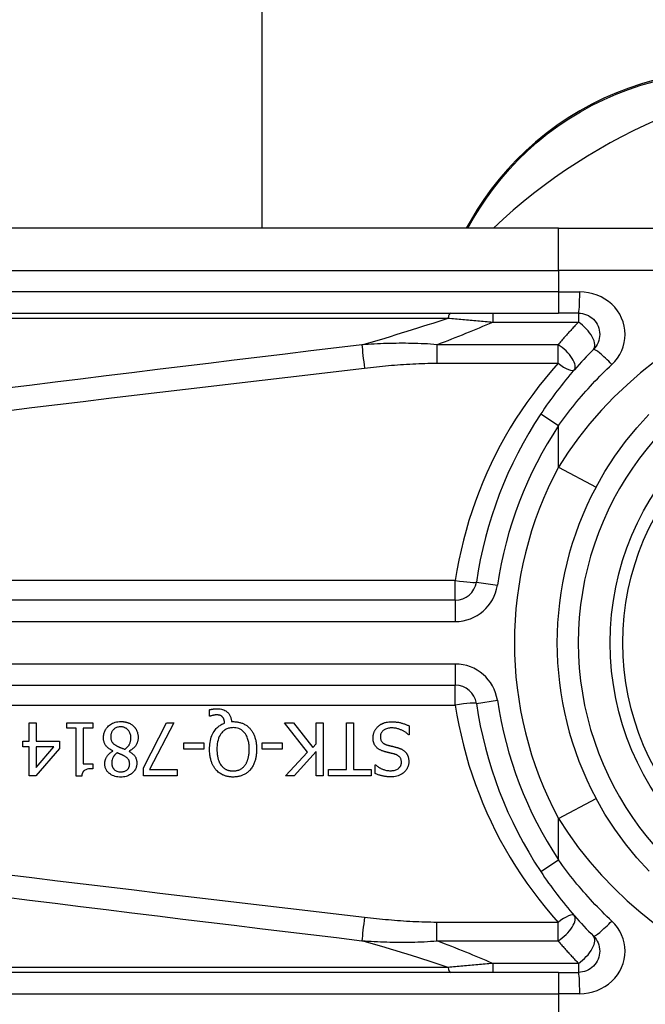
# Model space of a CAD drawing. Header units: inches. Extents: x 6 to 173, y 11 to 93.
# Tile 52 of 214: x 6.161 to 6.74, y 49.543 to 50.454. Entities that reach past the tile are written whole.
import ezdxf

# ---------------------------------------------------------------- set-up
doc = ezdxf.new("R2010")
doc.units = ezdxf.units.IN
doc.header["$MEASUREMENT"] = 0
doc.layers.add('Visible Edges(ANSI)', color=7, linetype='Continuous', lineweight=25)
doc.layers.add('Visible Tangent Edges(ANSI)', color=7, linetype='Continuous', lineweight=25)

msp = doc.modelspace()

# ---------------------------------------------------------------- linework, layer by layer
at = {"layer": 'Visible Edges(ANSI)'}
for p, q in [((6.38516, 66.14487), (6.38516, 50.26159)), ((6.57881, 50.26926), (6.57439, 50.26159)), ((6.65976, 50.26159), (6.01069, 50.26159)), ((6.65976, 50.26159), (6.89702, 50.26159)), ((6.01069, 50.18285), (6.65976, 50.18285)), ((6.67818, 50.18285), (6.65976, 50.18285)), ((6.56425, 49.91709), (5.91227, 49.91709)), ((5.91227, 49.83837), (6.56425, 49.83837)), ((6.33672, 49.8098), (6.33672, 49.81574)), ((6.33759, 49.8098), (6.33672, 49.8098)), ((6.16994, 49.8037), (6.17628, 49.8037)), ((6.16994, 49.78679), (6.16994, 49.8037)), ((6.17628, 49.8037), (6.17628, 49.78679)), ((6.20479, 49.79867), (6.20479, 49.8037)), ((6.20479, 49.8037), (6.2288, 49.8037)), ((6.21352, 49.79867), (6.20479, 49.79867)), ((6.21352, 49.75432), (6.21352, 49.79867)), ((6.21987, 49.79867), (6.21987, 49.76569)), ((6.2288, 49.79867), (6.21987, 49.79867)), ((6.2288, 49.8037), (6.2288, 49.79867)), ((6.27562, 49.76186), (6.29691, 49.8037)), ((6.30393, 49.8037), (6.28144, 49.76027)), ((6.29691, 49.8037), (6.30393, 49.8037)), ((6.35713, 49.80473), (6.35865, 49.80473)), ((6.42764, 49.77646), (6.40607, 49.8037)), ((6.40607, 49.8037), (6.41456, 49.8037)), ((6.41456, 49.8037), (6.43255, 49.7808)), ((6.43542, 49.8037), (6.44196, 49.8037)), ((6.43542, 49.78403), (6.43542, 49.8037)), ((6.44196, 49.8037), (6.44196, 49.75448)), ((6.46346, 49.76031), (6.46346, 49.8037)), ((6.46346, 49.8037), (6.47, 49.8037)), ((6.47, 49.8037), (6.47, 49.76031)), ((6.5216, 49.80074), (6.5216, 49.79253)), ((6.5216, 49.79253), (6.52112, 49.79253)), ((6.16407, 49.78148), (6.16407, 49.78679)), ((6.16407, 49.78679), (6.16994, 49.78679)), ((6.16994, 49.78148), (6.16407, 49.78148)), ((6.16994, 49.75448), (6.16994, 49.78148)), ((6.19801, 49.77985), (6.176, 49.75448)), ((6.17628, 49.78679), (6.19801, 49.78679)), ((6.17628, 49.78148), (6.17628, 49.76226)), ((6.17628, 49.76226), (6.19283, 49.78148)), ((6.19283, 49.78148), (6.17628, 49.78148)), ((6.19801, 49.78679), (6.19801, 49.77985)), ((6.31307, 49.77917), (6.31307, 49.78515)), ((6.31307, 49.78515), (6.33169, 49.78515)), ((6.33169, 49.77917), (6.31307, 49.77917)), ((6.33169, 49.78515), (6.33169, 49.77917)), ((6.38553, 49.77917), (6.38553, 49.78515)), ((6.38553, 49.78515), (6.40415, 49.78515)), ((6.40415, 49.77917), (6.38553, 49.77917)), ((6.40415, 49.78515), (6.40415, 49.77917)), ((6.43255, 49.7808), (6.43542, 49.78403)), ((6.24742, 49.77749), (6.24742, 49.77769)), ((6.26242, 49.77741), (6.26242, 49.77721)), ((6.40726, 49.75448), (6.42764, 49.77646)), ((6.43542, 49.77709), (6.41524, 49.75448)), ((6.43542, 49.75448), (6.43542, 49.77709)), ((6.21987, 49.76569), (6.2288, 49.76569)), ((6.2288, 49.76569), (6.2288, 49.76118)), ((6.27562, 49.75448), (6.27562, 49.76186)), ((6.49006, 49.7568), (6.49006, 49.76461)), ((6.49006, 49.76461), (6.49053, 49.76461)), ((6.176, 49.75448), (6.16994, 49.75448)), ((6.21863, 49.75432), (6.21352, 49.75432)), ((6.30685, 49.75448), (6.27562, 49.75448)), ((6.28144, 49.76027), (6.30685, 49.76027)), ((6.30685, 49.76027), (6.30685, 49.75448)), ((6.41524, 49.75448), (6.40726, 49.75448)), ((6.44196, 49.75448), (6.43542, 49.75448)), ((6.44695, 49.75448), (6.44695, 49.76031)), ((6.44695, 49.76031), (6.46346, 49.76031)), ((6.48651, 49.75448), (6.44695, 49.75448)), ((6.47, 49.76031), (6.48651, 49.76031)), ((6.48651, 49.76031), (6.48651, 49.75448)), ((6.65976, 49.57261), (6.01069, 49.57261)), ((6.65976, 49.57261), (6.67818, 49.57261))]:
    msp.add_line(p, q, dxfattribs=at)
at = {"layer": 'Visible Edges(ANSI)', "flags": 128}
for points in [[(6.74842, 50.39843), (6.73666, 50.3951), (6.72494, 50.39121), (6.71331, 50.38674), (6.70182, 50.38171), (6.69052, 50.37615), (6.67946, 50.37007), (6.66869, 50.36351), (6.65825, 50.35649), (6.6482, 50.34904), (6.63857, 50.34119), (6.62941, 50.33298), (6.62072, 50.32447), (6.6125, 50.31569), (6.60477, 50.30669), (6.59753, 50.2975), (6.59079, 50.28817), (6.58455, 50.27874), (6.57881, 50.26926)], [(6.67818, 50.18285), (6.68011, 50.18275), (6.68201, 50.18246), (6.68388, 50.18198), (6.68569, 50.18133), (6.68743, 50.18051), (6.68909, 50.17953), (6.69064, 50.17839), (6.69207, 50.17711), (6.69337, 50.17569), (6.69451, 50.17414), (6.6955, 50.17248), (6.69633, 50.17073), (6.69699, 50.16891), (6.69747, 50.16703), (6.69777, 50.16511), (6.69787, 50.16318), (6.69778, 50.16125), (6.69749, 50.15934), (6.69702, 50.15746), (6.69637, 50.15563), (6.69554, 50.15388), (6.69455, 50.15222), (6.69339, 50.15067), (6.6921, 50.14924)], [(6.6921, 50.14924), (6.68985, 50.14697), (6.68761, 50.14468), (6.6854, 50.14237), (6.6832, 50.14004), (6.68101, 50.13769), (6.67885, 50.13531), (6.6767, 50.13292), (6.67457, 50.13051), (6.67247, 50.12808), (6.67038, 50.12563), (6.66831, 50.12317), (6.66626, 50.12068), (6.66423, 50.11818), (6.66222, 50.11566), (6.66023, 50.11312), (6.65827, 50.11056), (6.65632, 50.10799), (6.6544, 50.10541), (6.6525, 50.10281), (6.65062, 50.10019), (6.64877, 50.09756), (6.64694, 50.09491), (6.64513, 50.09225), (6.64334, 50.08958)], [(6.69446, 50.02176), (6.70276, 50.03627), (6.71185, 50.05034), (6.7217, 50.06388), (6.73225, 50.07682), (6.74344, 50.08911)], [(6.33672, 49.81574), (6.33711, 49.81583), (6.33751, 49.81592), (6.33789, 49.816), (6.33827, 49.81608), (6.33864, 49.81614), (6.339, 49.81621), (6.33935, 49.81626), (6.33968, 49.81631), (6.34001, 49.81636), (6.34032, 49.8164), (6.34061, 49.81643), (6.3409, 49.81647), (6.34119, 49.8165), (6.34147, 49.81652), (6.34176, 49.81655), (6.34205, 49.81657), (6.34234, 49.81659), (6.34263, 49.81661), (6.34292, 49.81662), (6.34321, 49.81664), (6.3435, 49.81664), (6.34379, 49.81665), (6.34408, 49.81666), (6.34437, 49.81666)], [(6.34437, 49.81666), (6.34554, 49.81662), (6.3467, 49.81651), (6.34785, 49.81631), (6.34897, 49.81602), (6.35007, 49.81563), (6.35107, 49.81516), (6.35194, 49.81465), (6.35268, 49.81413), (6.3533, 49.81362), (6.35381, 49.81314), (6.35426, 49.81266), (6.35468, 49.81215), (6.35506, 49.81162), (6.3554, 49.81107), (6.35572, 49.81049), (6.356, 49.80989), (6.35625, 49.80928), (6.35646, 49.80865), (6.35664, 49.80801), (6.3568, 49.80736), (6.35692, 49.80671), (6.35702, 49.80605), (6.35709, 49.80539), (6.35713, 49.80473)], [(6.3433, 49.81095), (6.34313, 49.81095), (6.34296, 49.81095), (6.34279, 49.81094), (6.34262, 49.81093), (6.34244, 49.81091), (6.34227, 49.8109), (6.3421, 49.81088), (6.34192, 49.81086), (6.34175, 49.81083), (6.34158, 49.81081), (6.3414, 49.81078), (6.34123, 49.81075), (6.34106, 49.81072), (6.34089, 49.81069), (6.34072, 49.81065), (6.34055, 49.81062), (6.34039, 49.81058), (6.34022, 49.81054), (6.34, 49.81049), (6.33963, 49.8104), (6.33914, 49.81028), (6.3386, 49.81013), (6.33807, 49.80997), (6.33759, 49.8098)], [(6.34896, 49.80896), (6.3488, 49.80913), (6.34864, 49.80929), (6.34848, 49.80945), (6.3483, 49.80959), (6.34812, 49.80973), (6.34794, 49.80987), (6.34775, 49.80999), (6.34756, 49.81011), (6.34735, 49.81022), (6.34715, 49.81032), (6.34693, 49.81042), (6.34671, 49.8105), (6.34648, 49.81058), (6.34624, 49.81065), (6.34598, 49.81071), (6.3457, 49.81077), (6.34541, 49.81082), (6.34511, 49.81086), (6.34481, 49.81089), (6.34451, 49.81091), (6.3442, 49.81093), (6.3439, 49.81094), (6.34359, 49.81095), (6.3433, 49.81095)], [(6.35083, 49.80334), (6.35081, 49.80354), (6.35079, 49.80375), (6.35077, 49.80395), (6.35074, 49.80416), (6.35071, 49.80436), (6.35068, 49.80457), (6.35065, 49.80478), (6.35061, 49.80498), (6.35057, 49.80518), (6.35053, 49.80539), (6.35049, 49.80559), (6.35044, 49.80579), (6.35039, 49.80599), (6.35033, 49.80619), (6.35027, 49.80639), (6.35021, 49.80659), (6.35014, 49.8068), (6.35005, 49.80706), (6.34993, 49.80735), (6.34979, 49.80768), (6.34962, 49.80801), (6.34942, 49.80835), (6.3492, 49.80866), (6.34896, 49.80896)], [(6.23869, 49.78998), (6.23871, 49.79084), (6.23878, 49.7917), (6.23889, 49.79255), (6.23906, 49.79339), (6.23927, 49.79421), (6.23954, 49.79503), (6.23986, 49.79583), (6.24024, 49.79661), (6.24066, 49.79736), (6.24112, 49.79808), (6.24163, 49.79877), (6.24219, 49.79943), (6.24278, 49.80006), (6.24345, 49.80071), (6.24422, 49.80136), (6.2451, 49.80201), (6.24608, 49.80263), (6.24716, 49.80321), (6.24835, 49.80372), (6.24958, 49.80412), (6.25084, 49.80443), (6.25213, 49.80465), (6.25342, 49.80477), (6.25472, 49.80481)], [(6.25464, 49.79991), (6.25386, 49.79988), (6.25308, 49.79981), (6.25232, 49.79969), (6.25156, 49.7995), (6.25082, 49.79925), (6.25012, 49.79895), (6.2495, 49.7986), (6.24895, 49.79824), (6.24846, 49.79786), (6.24804, 49.79747), (6.24766, 49.79708), (6.24732, 49.79667), (6.24701, 49.79624), (6.24672, 49.79579), (6.24647, 49.79532), (6.24624, 49.79483), (6.24605, 49.79433), (6.24588, 49.79382), (6.24575, 49.79329), (6.24564, 49.79277), (6.24557, 49.79223), (6.24551, 49.79169), (6.24548, 49.79116), (6.24547, 49.79061)], [(6.26409, 49.78962), (6.26407, 49.7904), (6.264, 49.79119), (6.26389, 49.79196), (6.26372, 49.79272), (6.2635, 49.79348), (6.26322, 49.79421), (6.26289, 49.7949), (6.26253, 49.79553), (6.26214, 49.7961), (6.26174, 49.79661), (6.26133, 49.79707), (6.26092, 49.79749), (6.26049, 49.79787), (6.26004, 49.79822), (6.25956, 49.79854), (6.25907, 49.79883), (6.25856, 49.79909), (6.25802, 49.79932), (6.25748, 49.7995), (6.25692, 49.79965), (6.25636, 49.79977), (6.2558, 49.79985), (6.25522, 49.79989), (6.25464, 49.79991)], [(6.25472, 49.80481), (6.25516, 49.80481), (6.2556, 49.8048), (6.25604, 49.80478), (6.25648, 49.80475), (6.25691, 49.80471), (6.25735, 49.80466), (6.25778, 49.80461), (6.25821, 49.80454), (6.25864, 49.80446), (6.25907, 49.80438), (6.2595, 49.80428), (6.25992, 49.80418), (6.26035, 49.80406), (6.26077, 49.80393), (6.26118, 49.80379), (6.26161, 49.80364), (6.2621, 49.80344), (6.26267, 49.80319), (6.26329, 49.80289), (6.26396, 49.80252), (6.26464, 49.8021), (6.2653, 49.80163), (6.26593, 49.80113), (6.26653, 49.80058)], [(6.26653, 49.80058), (6.26682, 49.80029), (6.26711, 49.79999), (6.26738, 49.79968), (6.26764, 49.79937), (6.2679, 49.79905), (6.26814, 49.79872), (6.26837, 49.79838), (6.26859, 49.79804), (6.2688, 49.79769), (6.269, 49.79733), (6.26919, 49.79697), (6.26937, 49.79659), (6.26954, 49.79621), (6.26971, 49.79581), (6.26987, 49.79536), (6.27004, 49.79487), (6.27019, 49.79435), (6.27033, 49.79379), (6.27046, 49.79319), (6.27057, 49.79257), (6.27065, 49.79196), (6.27071, 49.79134), (6.27074, 49.79072), (6.27075, 49.7901)], [(6.33688, 49.77913), (6.3369, 49.78073), (6.33699, 49.78234), (6.33714, 49.78395), (6.33735, 49.78555), (6.33765, 49.78714), (6.33802, 49.78871), (6.33848, 49.79025), (6.33903, 49.79175), (6.33965, 49.79315), (6.34031, 49.79442), (6.34099, 49.79555), (6.34168, 49.79657), (6.34238, 49.79747), (6.34306, 49.79826), (6.34372, 49.79895), (6.3444, 49.79959), (6.34511, 49.8002), (6.34585, 49.80077), (6.34662, 49.8013), (6.34742, 49.8018), (6.34824, 49.80225), (6.34909, 49.80265), (6.34995, 49.80301), (6.35083, 49.80334)], [(6.35861, 49.79915), (6.35777, 49.79913), (6.35693, 49.79907), (6.35611, 49.79896), (6.35529, 49.79881), (6.35448, 49.79861), (6.35368, 49.79835), (6.3529, 49.79805), (6.35214, 49.79769), (6.35142, 49.79728), (6.35072, 49.79683), (6.35006, 49.79634), (6.34942, 49.7958), (6.34881, 49.79521), (6.34813, 49.79446), (6.34739, 49.79352), (6.34663, 49.79235), (6.34589, 49.79094), (6.34523, 49.78935), (6.34471, 49.7877), (6.34431, 49.78602), (6.34403, 49.78432), (6.34384, 49.78259), (6.34373, 49.78086), (6.34369, 49.77913)], [(6.37357, 49.77913), (6.37355, 49.78015), (6.37352, 49.78117), (6.37345, 49.7822), (6.37336, 49.78323), (6.37324, 49.78426), (6.37308, 49.78528), (6.37288, 49.7863), (6.37265, 49.7873), (6.37238, 49.78829), (6.37206, 49.78926), (6.37168, 49.79023), (6.37122, 49.79124), (6.37066, 49.79227), (6.37, 49.79331), (6.36922, 49.79433), (6.36832, 49.79532), (6.36733, 49.79621), (6.36627, 49.797), (6.36512, 49.79767), (6.36389, 49.79822), (6.36261, 49.79864), (6.3613, 49.79893), (6.35996, 49.7991), (6.35861, 49.79915)], [(6.35865, 49.80473), (6.35939, 49.80472), (6.36014, 49.80469), (6.36087, 49.80464), (6.36161, 49.80457), (6.36234, 49.80448), (6.36307, 49.80437), (6.36379, 49.80423), (6.36451, 49.80407), (6.36523, 49.80388), (6.36593, 49.80367), (6.36663, 49.80343), (6.36733, 49.80317), (6.36801, 49.80288), (6.36868, 49.80256), (6.36934, 49.80222), (6.36999, 49.80185), (6.37062, 49.80146), (6.37123, 49.80103), (6.37183, 49.80059), (6.37241, 49.80012), (6.37297, 49.79963), (6.37351, 49.79912), (6.37402, 49.79859), (6.37452, 49.79803)], [(6.37452, 49.79803), (6.37502, 49.79744), (6.37549, 49.79682), (6.37593, 49.79619), (6.37635, 49.79555), (6.37674, 49.79489), (6.37711, 49.79422), (6.37746, 49.79353), (6.37779, 49.79283), (6.37809, 49.79212), (6.37838, 49.7914), (6.37864, 49.79067), (6.37889, 49.78991), (6.37912, 49.78914), (6.37933, 49.78834), (6.37953, 49.78753), (6.3797, 49.78669), (6.37986, 49.78583), (6.38, 49.78494), (6.38011, 49.78404), (6.38021, 49.78311), (6.38029, 49.78215), (6.38034, 49.78117), (6.38037, 49.78016), (6.38038, 49.77913)], [(6.48814, 49.78966), (6.48815, 49.79015), (6.48818, 49.79064), (6.48822, 49.79112), (6.48828, 49.7916), (6.48835, 49.79208), (6.48844, 49.79255), (6.48855, 49.79303), (6.48867, 49.7935), (6.48881, 49.79396), (6.48896, 49.79442), (6.48913, 49.79488), (6.48931, 49.79534), (6.48951, 49.79579), (6.48972, 49.79623), (6.48994, 49.79666), (6.49018, 49.79708), (6.49043, 49.7975), (6.4907, 49.7979), (6.49099, 49.7983), (6.49128, 49.79868), (6.49159, 49.79906), (6.49192, 49.79942), (6.49226, 49.79977), (6.49261, 49.80011)], [(6.49261, 49.80011), (6.49291, 49.80037), (6.49321, 49.80063), (6.49352, 49.80088), (6.49384, 49.80113), (6.49416, 49.80136), (6.49448, 49.80159), (6.49481, 49.80181), (6.49514, 49.80202), (6.49548, 49.80223), (6.49583, 49.80242), (6.49618, 49.80261), (6.49653, 49.80279), (6.49689, 49.80296), (6.49725, 49.80313), (6.49762, 49.80328), (6.498, 49.80343), (6.49844, 49.8036), (6.49901, 49.80378), (6.49971, 49.80397), (6.50055, 49.80415), (6.50153, 49.80432), (6.50267, 49.80445), (6.50398, 49.80454), (6.50545, 49.80457)], [(6.50593, 49.79891), (6.50504, 49.79889), (6.50413, 49.79884), (6.50323, 49.79875), (6.50233, 49.79861), (6.50145, 49.79842), (6.50059, 49.79817), (6.49979, 49.79787), (6.49909, 49.79754), (6.49849, 49.7972), (6.49798, 49.79685), (6.49754, 49.7965), (6.49717, 49.79615), (6.49682, 49.79579), (6.4965, 49.79541), (6.4962, 49.795), (6.49593, 49.79458), (6.4957, 49.79413), (6.49549, 49.79367), (6.49533, 49.79319), (6.49519, 49.7927), (6.49509, 49.79221), (6.49502, 49.79171), (6.49498, 49.7912), (6.49496, 49.79069)], [(6.50545, 49.80457), (6.50614, 49.80457), (6.50684, 49.80455), (6.50755, 49.80453), (6.50825, 49.80449), (6.50896, 49.80444), (6.50968, 49.80437), (6.51038, 49.80429), (6.51109, 49.8042), (6.51179, 49.80409), (6.51249, 49.80396), (6.51318, 49.80381), (6.51386, 49.80365), (6.51452, 49.80346), (6.51518, 49.80326), (6.51584, 49.80305), (6.51649, 49.80283), (6.51715, 49.8026), (6.51779, 49.80237), (6.51844, 49.80212), (6.51908, 49.80186), (6.51972, 49.8016), (6.52035, 49.80132), (6.52098, 49.80104), (6.5216, 49.80074)], [(6.52112, 49.79253), (6.52065, 49.79296), (6.52017, 49.79338), (6.51968, 49.79378), (6.51918, 49.79417), (6.51867, 49.79454), (6.51816, 49.79491), (6.51763, 49.79525), (6.51709, 49.79558), (6.51655, 49.7959), (6.516, 49.79621), (6.51543, 49.7965), (6.51486, 49.79677), (6.51428, 49.79704), (6.51369, 49.79728), (6.51306, 49.79753), (6.5124, 49.79776), (6.5117, 49.79799), (6.51096, 49.79821), (6.51019, 49.7984), (6.50939, 49.79857), (6.50857, 49.79871), (6.50771, 49.79882), (6.50683, 49.79889), (6.50593, 49.79891)], [(6.24742, 49.77769), (6.24673, 49.77803), (6.24604, 49.77838), (6.24536, 49.77877), (6.2447, 49.77917), (6.24406, 49.7796), (6.24343, 49.78006), (6.24283, 49.78055), (6.24226, 49.78106), (6.24172, 49.78161), (6.24122, 49.78216), (6.24079, 49.78271), (6.24042, 49.78325), (6.2401, 49.78379), (6.23982, 49.78433), (6.23958, 49.78488), (6.23938, 49.78542), (6.23921, 49.78597), (6.23906, 49.78653), (6.23894, 49.78709), (6.23885, 49.78767), (6.23878, 49.78824), (6.23873, 49.78882), (6.2387, 49.7894), (6.23869, 49.78998)], [(6.24547, 49.79061), (6.24548, 49.79008), (6.24551, 49.78955), (6.24556, 49.78902), (6.24564, 49.78849), (6.24575, 49.78796), (6.24589, 49.78745), (6.24607, 49.78695), (6.24626, 49.7865), (6.24648, 49.78609), (6.24671, 49.78572), (6.24696, 49.78539), (6.24721, 49.7851), (6.24747, 49.78482), (6.24775, 49.78455), (6.24805, 49.78428), (6.24836, 49.78402), (6.24869, 49.78377), (6.24903, 49.78352), (6.24938, 49.78328), (6.24974, 49.78304), (6.25011, 49.78281), (6.25049, 49.78259), (6.25087, 49.78237), (6.25125, 49.78216)], [(6.25847, 49.77909), (6.25883, 49.77933), (6.25917, 49.77958), (6.25951, 49.77985), (6.25984, 49.78012), (6.26016, 49.7804), (6.26047, 49.78069), (6.26077, 49.78099), (6.26105, 49.78131), (6.26133, 49.78163), (6.2616, 49.78196), (6.26185, 49.78231), (6.2621, 49.78266), (6.26234, 49.78304), (6.26259, 49.78347), (6.26284, 49.78394), (6.26308, 49.78445), (6.2633, 49.78501), (6.26351, 49.78562), (6.2637, 49.78627), (6.26384, 49.78693), (6.26395, 49.7876), (6.26403, 49.78827), (6.26408, 49.78894), (6.26409, 49.78962)], [(6.27075, 49.7901), (6.27074, 49.78956), (6.27071, 49.78903), (6.27066, 49.7885), (6.2706, 49.78797), (6.27051, 49.78745), (6.27039, 49.78693), (6.27026, 49.78642), (6.27011, 49.78591), (6.26994, 49.78541), (6.26974, 49.78491), (6.26952, 49.7844), (6.26926, 49.78386), (6.26895, 49.7833), (6.2686, 49.78272), (6.26819, 49.78212), (6.26773, 49.78152), (6.26721, 49.78091), (6.26662, 49.78031), (6.26599, 49.77973), (6.26533, 49.7792), (6.26464, 49.7787), (6.26392, 49.77824), (6.26318, 49.77781), (6.26242, 49.77741)], [(6.49791, 49.77725), (6.49739, 49.77742), (6.49686, 49.7776), (6.49634, 49.7778), (6.49583, 49.77801), (6.49532, 49.77823), (6.49482, 49.77848), (6.49433, 49.77873), (6.49385, 49.77901), (6.49338, 49.7793), (6.49292, 49.77961), (6.49248, 49.77994), (6.49203, 49.78031), (6.49154, 49.78076), (6.49104, 49.78128), (6.49054, 49.78188), (6.49005, 49.78258), (6.48959, 49.78336), (6.48918, 49.7842), (6.48885, 49.78507), (6.48858, 49.78596), (6.48838, 49.78687), (6.48825, 49.78779), (6.48817, 49.78872), (6.48814, 49.78966)], [(6.49496, 49.79069), (6.49498, 49.79008), (6.49503, 49.78946), (6.49512, 49.78885), (6.49526, 49.78825), (6.49545, 49.78766), (6.49568, 49.7871), (6.49594, 49.78661), (6.49621, 49.78619), (6.49648, 49.78583), (6.49674, 49.78553), (6.49699, 49.78528), (6.49725, 49.78505), (6.49753, 49.78482), (6.49781, 49.78462), (6.4981, 49.78442), (6.49841, 49.78424), (6.49872, 49.78407), (6.49903, 49.78391), (6.49935, 49.78376), (6.49968, 49.78362), (6.50001, 49.78349), (6.50035, 49.78337), (6.50068, 49.78326), (6.50102, 49.78316)], [(6.25125, 49.78216), (6.25141, 49.78207), (6.25157, 49.78199), (6.25173, 49.7819), (6.2519, 49.78182), (6.25208, 49.78173), (6.25226, 49.78164), (6.25246, 49.78155), (6.25266, 49.78146), (6.25288, 49.78136), (6.25311, 49.78127), (6.25336, 49.78116), (6.25362, 49.78105), (6.2539, 49.78094), (6.2542, 49.78082), (6.25452, 49.78069), (6.25486, 49.78055), (6.25522, 49.7804), (6.2556, 49.78025), (6.25601, 49.78008), (6.25644, 49.77991), (6.25691, 49.77972), (6.2574, 49.77952), (6.25792, 49.77931), (6.25847, 49.77909)], [(6.34278, 49.76015), (6.34232, 49.7607), (6.34188, 49.76127), (6.34146, 49.76186), (6.34107, 49.76246), (6.34069, 49.76307), (6.34034, 49.76369), (6.34, 49.76433), (6.33969, 49.76498), (6.33939, 49.76563), (6.33911, 49.7663), (6.33885, 49.76697), (6.3386, 49.76767), (6.33836, 49.76841), (6.33813, 49.76918), (6.33792, 49.76998), (6.33772, 49.77083), (6.33753, 49.77171), (6.33737, 49.77264), (6.33723, 49.7736), (6.3371, 49.77462), (6.33701, 49.77567), (6.33693, 49.77678), (6.33689, 49.77793), (6.33688, 49.77913)], [(6.34369, 49.77913), (6.3437, 49.77858), (6.34371, 49.77803), (6.34373, 49.77747), (6.34375, 49.77692), (6.34378, 49.77636), (6.34383, 49.77581), (6.34388, 49.77525), (6.34394, 49.7747), (6.34401, 49.77414), (6.34408, 49.77359), (6.34417, 49.77304), (6.34427, 49.7725), (6.34438, 49.77196), (6.3445, 49.77142), (6.34464, 49.77088), (6.34478, 49.77035), (6.34496, 49.76976), (6.34518, 49.76908), (6.34545, 49.76834), (6.34577, 49.76755), (6.34616, 49.76673), (6.34661, 49.76589), (6.34713, 49.76505), (6.34772, 49.76421)], [(6.36954, 49.76421), (6.36984, 49.76462), (6.37012, 49.76503), (6.3704, 49.76545), (6.37065, 49.76588), (6.3709, 49.76632), (6.37113, 49.76677), (6.37134, 49.76722), (6.37155, 49.76768), (6.37174, 49.76815), (6.37192, 49.76862), (6.37209, 49.76909), (6.37225, 49.76958), (6.37241, 49.77011), (6.37257, 49.77068), (6.37273, 49.7713), (6.37288, 49.77196), (6.37302, 49.77268), (6.37315, 49.77344), (6.37327, 49.77425), (6.37337, 49.77511), (6.37345, 49.77603), (6.37351, 49.77701), (6.37355, 49.77804), (6.37357, 49.77913)], [(6.38038, 49.77913), (6.38038, 49.77833), (6.38036, 49.77753), (6.38032, 49.77672), (6.38028, 49.77592), (6.38021, 49.77512), (6.38013, 49.77431), (6.38003, 49.77351), (6.37992, 49.77271), (6.37978, 49.77192), (6.37963, 49.77113), (6.37945, 49.77035), (6.37925, 49.76957), (6.37904, 49.7688), (6.3788, 49.76804), (6.37853, 49.76727), (6.37823, 49.76648), (6.3779, 49.76569), (6.37753, 49.76489), (6.37712, 49.76409), (6.37668, 49.76328), (6.3762, 49.76249), (6.37567, 49.76169), (6.3751, 49.76091), (6.37448, 49.76015)], [(6.50102, 49.78316), (6.50139, 49.78305), (6.50174, 49.78296), (6.50207, 49.78287), (6.50238, 49.78279), (6.50268, 49.78271), (6.50297, 49.78263), (6.50325, 49.78256), (6.50353, 49.78249), (6.50381, 49.78242), (6.50409, 49.78235), (6.50438, 49.78228), (6.50467, 49.78221), (6.50498, 49.78214), (6.5053, 49.78206), (6.50563, 49.78198), (6.50599, 49.7819), (6.50637, 49.7818), (6.50677, 49.78171), (6.50721, 49.7816), (6.50767, 49.78148), (6.50817, 49.78136), (6.50871, 49.78123), (6.50929, 49.78108), (6.50992, 49.78092)], [(6.50992, 49.78092), (6.5102, 49.78085), (6.51049, 49.78076), (6.51078, 49.78068), (6.51107, 49.78059), (6.51135, 49.7805), (6.51164, 49.78041), (6.51192, 49.78031), (6.5122, 49.78021), (6.51248, 49.7801), (6.51276, 49.78), (6.51304, 49.77988), (6.51332, 49.77977), (6.51359, 49.77965), (6.51386, 49.77953), (6.51413, 49.7794), (6.5144, 49.77927), (6.51469, 49.77912), (6.51504, 49.77893), (6.51544, 49.77869), (6.5159, 49.7784), (6.5164, 49.77804), (6.51693, 49.77762), (6.51749, 49.77714), (6.51805, 49.77658)], [(6.23993, 49.76589), (6.23993, 49.76634), (6.23996, 49.76679), (6.24001, 49.76724), (6.24007, 49.76768), (6.24015, 49.76812), (6.24024, 49.76856), (6.24035, 49.76899), (6.24048, 49.76942), (6.24063, 49.76985), (6.24079, 49.77027), (6.24097, 49.77072), (6.2412, 49.77121), (6.24146, 49.77174), (6.24178, 49.7723), (6.24214, 49.77288), (6.24256, 49.77348), (6.24303, 49.77408), (6.24356, 49.77467), (6.24414, 49.77523), (6.24474, 49.77576), (6.24537, 49.77625), (6.24603, 49.7767), (6.24671, 49.77711), (6.24742, 49.77749)], [(6.25129, 49.77582), (6.25107, 49.77564), (6.25084, 49.77546), (6.25062, 49.77528), (6.2504, 49.77509), (6.25018, 49.7749), (6.24996, 49.7747), (6.24975, 49.7745), (6.24954, 49.7743), (6.24934, 49.77409), (6.24914, 49.77388), (6.24894, 49.77366), (6.24876, 49.77344), (6.24857, 49.77321), (6.2484, 49.77299), (6.24823, 49.77275), (6.24807, 49.77252), (6.24792, 49.77227), (6.2477, 49.7719), (6.24741, 49.77131), (6.2471, 49.77051), (6.2468, 49.76951), (6.24656, 49.76834), (6.24643, 49.76716), (6.24639, 49.76597)], [(6.25823, 49.77275), (6.25809, 49.77283), (6.25793, 49.77291), (6.25775, 49.77301), (6.25755, 49.77311), (6.25734, 49.77322), (6.2571, 49.77334), (6.25686, 49.77347), (6.25659, 49.7736), (6.25632, 49.77373), (6.25603, 49.77387), (6.25573, 49.77401), (6.25542, 49.77416), (6.2551, 49.77431), (6.25477, 49.77445), (6.25444, 49.7746), (6.2541, 49.77475), (6.25375, 49.77489), (6.25341, 49.77504), (6.25305, 49.77518), (6.2527, 49.77532), (6.25235, 49.77545), (6.25199, 49.77558), (6.25164, 49.7757), (6.25129, 49.77582)], [(6.26294, 49.76557), (6.26293, 49.76583), (6.26292, 49.76609), (6.2629, 49.76635), (6.26288, 49.76661), (6.26284, 49.76687), (6.2628, 49.76713), (6.26275, 49.76739), (6.26269, 49.76764), (6.26262, 49.76789), (6.26254, 49.76814), (6.26245, 49.76839), (6.26235, 49.76863), (6.26222, 49.76891), (6.26206, 49.76922), (6.26185, 49.76956), (6.2616, 49.76992), (6.26129, 49.77031), (6.26092, 49.77071), (6.26052, 49.7711), (6.26009, 49.77147), (6.25965, 49.77182), (6.25919, 49.77215), (6.25871, 49.77246), (6.25823, 49.77275)], [(6.26242, 49.77721), (6.26283, 49.77697), (6.26324, 49.77671), (6.26365, 49.77645), (6.26406, 49.77617), (6.26445, 49.77589), (6.26485, 49.7756), (6.26523, 49.77529), (6.26561, 49.77498), (6.26597, 49.77465), (6.26632, 49.77432), (6.26666, 49.77397), (6.26699, 49.77362), (6.2673, 49.77325), (6.2676, 49.77287), (6.2679, 49.77245), (6.2682, 49.77196), (6.26849, 49.77142), (6.26876, 49.77081), (6.26901, 49.77012), (6.26922, 49.76938), (6.26937, 49.76862), (6.26948, 49.76786), (6.26954, 49.7671), (6.26956, 49.76633)], [(6.508, 49.77466), (6.50755, 49.77478), (6.50709, 49.7749), (6.50664, 49.77502), (6.50619, 49.77513), (6.50575, 49.77525), (6.50531, 49.77536), (6.50487, 49.77546), (6.50443, 49.77557), (6.504, 49.77568), (6.50357, 49.77578), (6.50314, 49.77588), (6.50272, 49.77599), (6.5023, 49.77609), (6.50189, 49.77619), (6.50147, 49.77629), (6.50106, 49.7764), (6.50066, 49.7765), (6.50025, 49.7766), (6.49985, 49.77671), (6.49946, 49.77681), (6.49907, 49.77692), (6.49868, 49.77703), (6.49829, 49.77714), (6.49791, 49.77725)], [(6.51442, 49.76701), (6.51441, 49.7676), (6.51436, 49.7682), (6.51427, 49.76879), (6.51414, 49.76937), (6.51396, 49.76994), (6.51374, 49.77048), (6.51349, 49.77096), (6.51323, 49.77139), (6.51295, 49.77176), (6.51267, 49.77208), (6.5124, 49.77236), (6.51211, 49.77261), (6.51182, 49.77286), (6.51151, 49.77309), (6.51119, 49.7733), (6.51087, 49.7735), (6.51053, 49.77369), (6.51018, 49.77387), (6.50983, 49.77403), (6.50947, 49.77418), (6.50911, 49.77431), (6.50875, 49.77444), (6.50838, 49.77456), (6.508, 49.77466)], [(6.51805, 49.77658), (6.51825, 49.77635), (6.51845, 49.77613), (6.51864, 49.7759), (6.51882, 49.77566), (6.51899, 49.77542), (6.51916, 49.77518), (6.51932, 49.77493), (6.51947, 49.77468), (6.51962, 49.77442), (6.51976, 49.77416), (6.5199, 49.7739), (6.52003, 49.77363), (6.52015, 49.77336), (6.52027, 49.77309), (6.52038, 49.77281), (6.5205, 49.7725), (6.52062, 49.77213), (6.52075, 49.7717), (6.52087, 49.77121), (6.52099, 49.77064), (6.52109, 49.77001), (6.52117, 49.76931), (6.52122, 49.76853), (6.52124, 49.76768)], [(6.2288, 49.76118), (6.22742, 49.76115), (6.22606, 49.76106), (6.22475, 49.76089), (6.2235, 49.76062), (6.22238, 49.76025), (6.22155, 49.75987), (6.22101, 49.75953), (6.22069, 49.75928), (6.22044, 49.75905), (6.22021, 49.7588), (6.22, 49.75853), (6.2198, 49.75825), (6.21962, 49.75796), (6.21946, 49.75766), (6.21931, 49.75734), (6.21918, 49.75702), (6.21907, 49.7567), (6.21897, 49.75637), (6.21889, 49.75603), (6.21881, 49.75569), (6.21875, 49.75535), (6.2187, 49.75501), (6.21866, 49.75467), (6.21863, 49.75432)], [(6.25472, 49.75337), (6.25339, 49.7534), (6.25206, 49.75352), (6.25075, 49.75372), (6.24945, 49.75401), (6.24819, 49.75441), (6.24699, 49.75491), (6.24595, 49.75546), (6.24506, 49.75603), (6.24431, 49.75659), (6.24369, 49.75713), (6.24317, 49.75763), (6.24269, 49.75815), (6.24225, 49.75869), (6.24185, 49.75925), (6.24148, 49.75984), (6.24114, 49.76045), (6.24085, 49.76109), (6.24059, 49.76174), (6.24038, 49.76241), (6.24021, 49.76309), (6.24008, 49.76379), (6.23999, 49.76448), (6.23994, 49.76518), (6.23993, 49.76589)], [(6.24639, 49.76597), (6.24639, 49.76557), (6.24642, 49.76518), (6.24646, 49.76479), (6.24652, 49.7644), (6.2466, 49.76402), (6.2467, 49.76364), (6.24681, 49.76327), (6.24695, 49.7629), (6.24711, 49.76254), (6.24729, 49.76219), (6.24748, 49.76185), (6.2477, 49.76152), (6.24793, 49.76121), (6.24818, 49.7609), (6.24844, 49.76061), (6.24874, 49.76031), (6.24914, 49.75995), (6.24968, 49.75956), (6.25035, 49.75917), (6.25116, 49.75882), (6.25203, 49.75855), (6.25293, 49.75836), (6.25384, 49.75826), (6.25476, 49.75823)], [(6.26956, 49.76633), (6.26954, 49.76558), (6.26948, 49.76484), (6.26938, 49.76411), (6.26923, 49.76339), (6.26904, 49.76267), (6.26881, 49.76197), (6.26852, 49.76127), (6.2682, 49.76061), (6.26783, 49.75996), (6.26742, 49.75935), (6.26698, 49.75875), (6.26649, 49.75819), (6.26597, 49.75764), (6.26537, 49.75707), (6.26467, 49.75649), (6.26386, 49.7559), (6.26293, 49.75534), (6.26189, 49.75481), (6.26076, 49.75434), (6.25959, 49.75398), (6.25839, 49.7537), (6.25718, 49.75351), (6.25595, 49.7534), (6.25472, 49.75337)], [(6.25476, 49.75823), (6.25552, 49.75825), (6.25628, 49.75833), (6.25703, 49.75846), (6.25777, 49.75864), (6.25849, 49.75889), (6.25915, 49.7592), (6.25972, 49.75952), (6.26021, 49.75986), (6.26062, 49.76018), (6.26095, 49.76049), (6.26123, 49.76078), (6.26149, 49.76108), (6.26173, 49.7614), (6.26195, 49.76173), (6.26215, 49.76208), (6.26232, 49.76244), (6.26247, 49.76281), (6.2626, 49.76319), (6.26271, 49.76358), (6.26279, 49.76397), (6.26286, 49.76436), (6.2629, 49.76476), (6.26293, 49.76517), (6.26294, 49.76557)], [(6.34772, 49.76421), (6.34805, 49.76381), (6.34838, 49.76341), (6.34873, 49.76303), (6.3491, 49.76267), (6.34948, 49.76232), (6.34987, 49.76199), (6.35027, 49.76167), (6.35069, 49.76137), (6.35113, 49.76109), (6.35158, 49.76082), (6.35204, 49.76057), (6.35251, 49.76035), (6.35299, 49.76014), (6.35348, 49.75995), (6.35397, 49.75979), (6.35447, 49.75964), (6.35498, 49.75951), (6.35549, 49.7594), (6.35601, 49.75931), (6.35652, 49.75923), (6.35704, 49.75918), (6.35756, 49.75914), (6.35809, 49.75912), (6.35861, 49.75911)], [(6.35861, 49.75911), (6.35905, 49.75911), (6.35949, 49.75913), (6.35994, 49.75915), (6.36038, 49.75919), (6.36082, 49.75924), (6.36125, 49.7593), (6.36169, 49.75937), (6.36212, 49.75945), (6.36255, 49.75955), (6.36297, 49.75966), (6.3634, 49.75979), (6.36381, 49.75993), (6.36423, 49.76009), (6.36465, 49.76026), (6.36509, 49.76047), (6.36557, 49.76072), (6.36607, 49.76102), (6.36659, 49.76136), (6.36713, 49.76176), (6.36766, 49.7622), (6.36817, 49.76267), (6.36865, 49.76316), (6.3691, 49.76368), (6.36954, 49.76421)], [(6.49053, 49.76461), (6.4909, 49.76429), (6.49127, 49.76398), (6.49165, 49.76368), (6.49204, 49.76339), (6.49244, 49.76311), (6.49284, 49.76284), (6.49326, 49.76257), (6.49367, 49.76232), (6.4941, 49.76208), (6.49453, 49.76184), (6.49496, 49.76162), (6.4954, 49.7614), (6.49584, 49.76119), (6.49628, 49.76099), (6.49677, 49.76077), (6.49736, 49.76054), (6.49803, 49.76029), (6.49878, 49.76005), (6.49961, 49.75983), (6.50052, 49.75963), (6.50145, 49.75947), (6.50238, 49.75936), (6.50331, 49.75929), (6.50425, 49.75927)], [(6.50425, 49.75927), (6.50511, 49.75929), (6.50596, 49.75935), (6.50681, 49.75946), (6.50765, 49.75962), (6.50847, 49.75983), (6.50928, 49.76011), (6.51002, 49.76043), (6.51068, 49.76078), (6.51125, 49.76114), (6.51173, 49.76149), (6.51214, 49.76183), (6.51247, 49.76215), (6.51278, 49.76248), (6.51306, 49.76282), (6.51332, 49.76318), (6.51355, 49.76356), (6.51376, 49.76396), (6.51394, 49.76437), (6.5141, 49.76479), (6.51422, 49.76522), (6.51431, 49.76566), (6.51437, 49.76611), (6.51441, 49.76656), (6.51442, 49.76701)], [(6.52124, 49.76768), (6.52122, 49.76688), (6.52116, 49.76608), (6.52104, 49.7653), (6.52089, 49.76452), (6.52068, 49.76375), (6.52042, 49.763), (6.52011, 49.76225), (6.51975, 49.76154), (6.51935, 49.76085), (6.51891, 49.76019), (6.51842, 49.75955), (6.5179, 49.75894), (6.51733, 49.75835), (6.51667, 49.75773), (6.51589, 49.75708), (6.51498, 49.75643), (6.51394, 49.7558), (6.51276, 49.75521), (6.51148, 49.75469), (6.51017, 49.75428), (6.50882, 49.75397), (6.50746, 49.75376), (6.50608, 49.75364), (6.50469, 49.75361)], [(6.35865, 49.75345), (6.35801, 49.75345), (6.35738, 49.75347), (6.35675, 49.75351), (6.35612, 49.75356), (6.35549, 49.75363), (6.35486, 49.75372), (6.35424, 49.75382), (6.35362, 49.75393), (6.35301, 49.75407), (6.3524, 49.75422), (6.35179, 49.7544), (6.35119, 49.75459), (6.35059, 49.7548), (6.35, 49.75503), (6.34938, 49.75529), (6.34871, 49.75561), (6.34798, 49.75599), (6.34722, 49.75643), (6.34643, 49.75693), (6.34564, 49.75749), (6.34487, 49.7581), (6.34414, 49.75874), (6.34344, 49.75943), (6.34278, 49.76015)], [(6.37448, 49.76015), (6.37399, 49.7596), (6.37348, 49.75907), (6.37295, 49.75857), (6.3724, 49.75809), (6.37184, 49.75763), (6.37126, 49.75719), (6.37066, 49.75678), (6.37004, 49.75638), (6.36941, 49.75602), (6.36875, 49.75567), (6.36808, 49.75535), (6.3674, 49.75506), (6.36671, 49.75479), (6.36601, 49.75455), (6.3653, 49.75433), (6.36458, 49.75414), (6.36385, 49.75397), (6.36312, 49.75382), (6.36238, 49.75371), (6.36164, 49.75361), (6.36089, 49.75354), (6.36015, 49.75349), (6.3594, 49.75346), (6.35865, 49.75345)], [(6.50469, 49.75361), (6.50412, 49.75361), (6.50356, 49.75362), (6.50299, 49.75364), (6.50242, 49.75367), (6.50185, 49.7537), (6.50129, 49.75375), (6.50072, 49.7538), (6.50016, 49.75387), (6.4996, 49.75394), (6.49904, 49.75402), (6.49848, 49.75411), (6.49792, 49.75421), (6.49736, 49.75432), (6.4968, 49.75444), (6.49623, 49.75457), (6.49563, 49.75473), (6.495, 49.7549), (6.49434, 49.75509), (6.49367, 49.75531), (6.49298, 49.75555), (6.49226, 49.75582), (6.49154, 49.75612), (6.4908, 49.75644), (6.49006, 49.7568)], [(6.74352, 49.66646), (6.73234, 49.67876), (6.72178, 49.69169), (6.71189, 49.7052), (6.70277, 49.71922), (6.69446, 49.7337)], [(6.64334, 49.66589), (6.64513, 49.66321), (6.64694, 49.66055), (6.64877, 49.6579), (6.65062, 49.65527), (6.6525, 49.65266), (6.6544, 49.65005), (6.65632, 49.64747), (6.65827, 49.6449), (6.66023, 49.64234), (6.66222, 49.6398), (6.66423, 49.63728), (6.66626, 49.63478), (6.66831, 49.63229), (6.67038, 49.62983), (6.67247, 49.62738), (6.67457, 49.62495), (6.6767, 49.62254), (6.67885, 49.62015), (6.68101, 49.61777), (6.6832, 49.61542), (6.6854, 49.61309), (6.68761, 49.61078), (6.68985, 49.60849), (6.6921, 49.60622)], [(6.6921, 49.60622), (6.69339, 49.6048), (6.69452, 49.60325), (6.69551, 49.60159), (6.69633, 49.59985), (6.69699, 49.59803), (6.69747, 49.59616), (6.69776, 49.59424), (6.69787, 49.59231), (6.69778, 49.59038), (6.69749, 49.58847), (6.69701, 49.58659), (6.69635, 49.58477), (6.69552, 49.58301), (6.69453, 49.58135), (6.69339, 49.5798), (6.6921, 49.57837), (6.69067, 49.57708), (6.68913, 49.57594), (6.68747, 49.57494), (6.68573, 49.57412), (6.68391, 49.57346), (6.68203, 49.57299), (6.68011, 49.57271), (6.67818, 49.57261)]]:
    msp.add_lwpolyline(points, dxfattribs=at)
at = {"layer": 'Visible Edges(ANSI)'}
msp.add_circle((6.96345, 49.87773), 0.25591, dxfattribs=at)
for centre, radius, start, end in [((6.96345, 49.87688), 0.52953, 91.33308, 133.40464), ((6.96345, 49.87773), 0.38386, 146.50369, 171.58673), ((6.96345, 49.87773), 0.30512, 151.83282, 208.16718), ((6.56425, 49.93677), 0.01969, 270, 351.58673), ((6.56425, 49.81869), 0.01969, 8.41327, 90), ((6.96345, 49.87773), 0.38386, 188.41327, 213.49631)]:
    msp.add_arc(centre, radius, start, end, dxfattribs=at)
at = {"layer": 'Visible Tangent Edges(ANSI)'}
for p, q in [((6.57589, 50.26159), (6.58121, 50.27073)), ((6.65976, 50.22222), (6.65976, 50.26159)), ((6.01069, 50.22222), (6.65976, 50.22222)), ((6.93091, 50.22222), (6.65976, 50.22222)), ((6.65976, 50.22222), (6.65976, 50.20253)), ((6.65976, 50.20253), (6.01069, 50.20253)), ((6.65976, 50.20253), (6.65976, 50.18285)), ((6.65976, 50.20253), (6.67941, 50.20253)), ((6.59884, 50.18285), (6.59884, 50.17451)), ((6.67818, 50.18285), (6.67818, 50.17451)), ((6.00837, 50.17825), (6.55751, 50.17825)), ((6.59884, 50.17451), (6.67818, 50.17451)), ((6.54721, 50.15362), (6.54721, 50.13652)), ((6.65941, 50.15362), (6.54721, 50.15362)), ((6.65941, 50.13652), (6.65941, 50.15362)), ((6.54721, 50.13652), (6.65941, 50.13652)), ((6.64334, 50.08958), (6.65976, 50.07871)), ((6.65976, 50.04034), (6.65976, 50.07871)), ((6.65976, 50.04034), (6.69446, 50.02176)), ((6.56425, 49.93538), (5.91227, 49.93538)), ((6.56425, 49.91709), (6.56425, 49.93538)), ((6.58372, 49.93389), (6.60319, 49.93101)), ((6.56425, 49.91709), (6.56425, 49.8974)), ((5.91227, 49.8974), (6.56425, 49.8974)), ((6.56425, 49.85806), (5.91227, 49.85806)), ((6.56425, 49.85806), (6.56425, 49.83837)), ((6.56425, 49.82008), (6.56425, 49.83837)), ((6.58372, 49.82157), (6.60319, 49.82445)), ((5.91227, 49.82008), (6.56425, 49.82008)), ((6.65976, 49.71512), (6.69446, 49.7337)), ((6.65976, 49.67675), (6.65976, 49.71512)), ((6.64334, 49.66589), (6.65976, 49.67675)), ((6.65941, 49.61894), (6.54721, 49.61894)), ((6.54721, 49.60184), (6.54721, 49.61894)), ((6.65941, 49.60184), (6.65941, 49.61894)), ((6.54721, 49.60184), (6.65941, 49.60184)), ((6.59884, 49.58096), (6.59884, 49.57261)), ((6.67818, 49.58096), (6.59884, 49.58096)), ((6.67818, 49.58096), (6.67818, 49.57261)), ((6.55751, 49.57721), (6.00837, 49.57721)), ((6.65976, 49.57261), (6.65976, 49.55293)), ((6.01069, 49.55293), (6.65976, 49.55293)), ((6.67941, 49.55293), (6.65976, 49.55293)), ((6.65976, 49.55293), (6.65976, 49.53324))]:
    msp.add_line(p, q, dxfattribs=at)
at = {"layer": 'Visible Tangent Edges(ANSI)', "flags": 128}
for points in [[(6.58121, 50.27073), (6.58685, 50.27999), (6.593, 50.28919), (6.59963, 50.2983), (6.60675, 50.30727), (6.61434, 50.31606), (6.62241, 50.32464), (6.63093, 50.33295), (6.63992, 50.34097), (6.64936, 50.34865), (6.65921, 50.35594), (6.66943, 50.3628), (6.67998, 50.36923), (6.69081, 50.37518), (6.70187, 50.38063), (6.71311, 50.38557), (6.7245, 50.38996), (6.73597, 50.39379), (6.74747, 50.39707)], [(6.7091, 50.13532), (6.71186, 50.13817), (6.71432, 50.14128), (6.71645, 50.1446), (6.71821, 50.1481), (6.7196, 50.15175), (6.7206, 50.15551), (6.72121, 50.15935), (6.72141, 50.1632), (6.72119, 50.16706), (6.72056, 50.17089), (6.71953, 50.17465), (6.71813, 50.1783), (6.71636, 50.1818), (6.71424, 50.18512), (6.7118, 50.18822), (6.70904, 50.19106), (6.70599, 50.19363), (6.70267, 50.1959), (6.69914, 50.19786), (6.69542, 50.1995), (6.69155, 50.20081), (6.68757, 50.20176), (6.68351, 50.20234), (6.67941, 50.20253)], [(6.55751, 50.17825), (6.55921, 50.1781), (6.56091, 50.17795), (6.56262, 50.1778), (6.56433, 50.17765), (6.56604, 50.1775), (6.56775, 50.17735), (6.56947, 50.1772), (6.57119, 50.17704), (6.5729, 50.17689), (6.57463, 50.17673), (6.57635, 50.17658), (6.57807, 50.17642), (6.5798, 50.17626), (6.58152, 50.17611), (6.58325, 50.17595), (6.58498, 50.17579), (6.58671, 50.17563), (6.58844, 50.17547), (6.59017, 50.17531), (6.5919, 50.17515), (6.59363, 50.17499), (6.59537, 50.17483), (6.5971, 50.17467), (6.59884, 50.17451)], [(6.67818, 50.17451), (6.67738, 50.17367), (6.67658, 50.17282), (6.67577, 50.17198), (6.67497, 50.17113), (6.67418, 50.17028), (6.67338, 50.16943), (6.67259, 50.16857), (6.6718, 50.16771), (6.67101, 50.16685), (6.67022, 50.16599), (6.66943, 50.16512), (6.66865, 50.16425), (6.66787, 50.16338), (6.66709, 50.16251), (6.66631, 50.16163), (6.66554, 50.16075), (6.66476, 50.15987), (6.66399, 50.15899), (6.66322, 50.1581), (6.66246, 50.15721), (6.66169, 50.15632), (6.66093, 50.15542), (6.66017, 50.15452), (6.65941, 50.15362)], [(6.47791, 50.15353), (6.45423, 50.15069), (6.43057, 50.14784), (6.4069, 50.14499), (6.38323, 50.14212), (6.35956, 50.13925), (6.33589, 50.13637), (6.31223, 50.13348), (6.28856, 50.13058), (6.26489, 50.12767), (6.24123, 50.12475), (6.21757, 50.12183), (6.1939, 50.1189), (6.17024, 50.11596), (6.14658, 50.11301)], [(6.54721, 50.15362), (6.54428, 50.15386), (6.54135, 50.15408), (6.53843, 50.15427), (6.53551, 50.15443), (6.5326, 50.15457), (6.52969, 50.15468), (6.52678, 50.15477), (6.52387, 50.15484), (6.52097, 50.15488), (6.51808, 50.15491), (6.51519, 50.15491), (6.5123, 50.1549), (6.50941, 50.15487), (6.50653, 50.15483), (6.50365, 50.15476), (6.50078, 50.15469), (6.49791, 50.15459), (6.49504, 50.15448), (6.49218, 50.15436), (6.48932, 50.15422), (6.48646, 50.15407), (6.4836, 50.1539), (6.48075, 50.15372), (6.47791, 50.15353)], [(6.48023, 50.13201), (6.48301, 50.13233), (6.48579, 50.13265), (6.48857, 50.13295), (6.49135, 50.13324), (6.49413, 50.13352), (6.49692, 50.1338), (6.4997, 50.13406), (6.50249, 50.13431), (6.50528, 50.13456), (6.50807, 50.13479), (6.51086, 50.135), (6.51365, 50.13521), (6.51644, 50.1354), (6.51923, 50.13559), (6.52203, 50.13575), (6.52482, 50.13591), (6.52762, 50.13604), (6.53042, 50.13617), (6.53321, 50.13627), (6.53601, 50.13636), (6.53881, 50.13643), (6.54161, 50.13648), (6.54441, 50.13651), (6.54721, 50.13652)], [(6.65941, 50.13652), (6.65328, 50.12953), (6.64732, 50.12238), (6.64152, 50.1151), (6.6359, 50.10767), (6.63045, 50.10011), (6.62517, 50.09241), (6.62008, 50.08458), (6.61517, 50.07662), (6.61044, 50.06854), (6.60591, 50.06034), (6.60157, 50.05203), (6.59743, 50.0436), (6.59349, 50.03506), (6.58976, 50.02641), (6.58623, 50.01767), (6.58291, 50.00882), (6.57981, 49.9999), (6.57692, 49.99088), (6.57424, 49.98179), (6.57179, 49.97263), (6.56957, 49.96341), (6.56756, 49.95412), (6.56579, 49.94477), (6.56425, 49.93538)], [(6.74885, 50.13794), (6.73577, 50.12754), (6.72314, 50.11657), (6.71101, 50.10503), (6.69945, 50.09298), (6.68851, 50.08044), (6.67822, 50.06745), (6.66863, 50.05407), (6.65976, 50.04034)], [(6.65976, 50.07871), (6.66156, 50.08125), (6.66339, 50.08377), (6.66525, 50.08628), (6.66713, 50.08878), (6.66903, 50.09126), (6.67095, 50.09373), (6.67289, 50.09619), (6.67486, 50.09862), (6.67685, 50.10105), (6.67886, 50.10346), (6.68089, 50.10585), (6.68295, 50.10822), (6.68502, 50.11058), (6.68712, 50.11292), (6.68923, 50.11524), (6.69136, 50.11755), (6.69352, 50.11984), (6.69569, 50.12211), (6.69788, 50.12436), (6.70009, 50.12659), (6.70232, 50.1288), (6.70456, 50.13099), (6.70682, 50.13316), (6.7091, 50.13532)], [(6.1489, 50.09256), (6.17256, 50.09544), (6.19622, 50.0983), (6.21989, 50.10116), (6.24355, 50.104), (6.26722, 50.10684), (6.29088, 50.10967), (6.31455, 50.1125), (6.33821, 50.11531), (6.36188, 50.11811), (6.38555, 50.12091), (6.40922, 50.1237), (6.43289, 50.12648), (6.45656, 50.12925), (6.48023, 50.13201)], [(6.56425, 49.82008), (6.56579, 49.81069), (6.56756, 49.80134), (6.56957, 49.79205), (6.57179, 49.78283), (6.57424, 49.77367), (6.57692, 49.76458), (6.57981, 49.75556), (6.58291, 49.74663), (6.58623, 49.73779), (6.58976, 49.72905), (6.59349, 49.7204), (6.59743, 49.71186), (6.60157, 49.70343), (6.60591, 49.69512), (6.61044, 49.68692), (6.61517, 49.67884), (6.62008, 49.67088), (6.62517, 49.66305), (6.63045, 49.65536), (6.6359, 49.64779), (6.64152, 49.64036), (6.64732, 49.63308), (6.65328, 49.62593), (6.65941, 49.61894)], [(6.65976, 49.71512), (6.66864, 49.70141), (6.67828, 49.68806), (6.68862, 49.67511), (6.69961, 49.66258), (6.71119, 49.65052), (6.72331, 49.63897), (6.73592, 49.62796), (6.74895, 49.61754)], [(6.7091, 49.62014), (6.70682, 49.6223), (6.70456, 49.62447), (6.70232, 49.62666), (6.70009, 49.62887), (6.69788, 49.6311), (6.69569, 49.63336), (6.69352, 49.63562), (6.69136, 49.63791), (6.68923, 49.64022), (6.68712, 49.64254), (6.68502, 49.64488), (6.68295, 49.64724), (6.68089, 49.64961), (6.67886, 49.65201), (6.67685, 49.65441), (6.67486, 49.65684), (6.67289, 49.65927), (6.67095, 49.66173), (6.66903, 49.6642), (6.66713, 49.66668), (6.66525, 49.66918), (6.66339, 49.67169), (6.66156, 49.67421), (6.65976, 49.67675)], [(6.48023, 49.62345), (6.45656, 49.62621), (6.43289, 49.62898), (6.40922, 49.63176), (6.38555, 49.63455), (6.36188, 49.63735), (6.33821, 49.64015), (6.31455, 49.64296), (6.29088, 49.64579), (6.26722, 49.64862), (6.24355, 49.65146), (6.21989, 49.6543), (6.19622, 49.65716), (6.17256, 49.66002), (6.1489, 49.6629)], [(6.14658, 49.64245), (6.17024, 49.6395), (6.1939, 49.63656), (6.21757, 49.63363), (6.24123, 49.63071), (6.26489, 49.62779), (6.28856, 49.62488), (6.31223, 49.62198), (6.33589, 49.61909), (6.35956, 49.61621), (6.38323, 49.61334), (6.4069, 49.61047), (6.43057, 49.60762), (6.45423, 49.60477), (6.47791, 49.60193)], [(6.54721, 49.61894), (6.54441, 49.61895), (6.54161, 49.61898), (6.53881, 49.61903), (6.53601, 49.6191), (6.53321, 49.61919), (6.53042, 49.61929), (6.52762, 49.61942), (6.52482, 49.61955), (6.52203, 49.61971), (6.51923, 49.61987), (6.51644, 49.62006), (6.51365, 49.62025), (6.51086, 49.62046), (6.50807, 49.62067), (6.50528, 49.6209), (6.50249, 49.62115), (6.4997, 49.6214), (6.49692, 49.62166), (6.49413, 49.62194), (6.49135, 49.62222), (6.48857, 49.62251), (6.48579, 49.62282), (6.48301, 49.62313), (6.48023, 49.62345)], [(6.67941, 49.55293), (6.68353, 49.55312), (6.68762, 49.55369), (6.69163, 49.55463), (6.69551, 49.55594), (6.69923, 49.55759), (6.70276, 49.55958), (6.70606, 49.56187), (6.70909, 49.56444), (6.71184, 49.5673), (6.71428, 49.57041), (6.7164, 49.57373), (6.71816, 49.57724), (6.71957, 49.58088), (6.72059, 49.58464), (6.72121, 49.58847), (6.7214, 49.59233), (6.72118, 49.59619), (6.72055, 49.60001), (6.71953, 49.60376), (6.71813, 49.6074), (6.71637, 49.61089), (6.71427, 49.6142), (6.71184, 49.6173), (6.7091, 49.62014)], [(6.47791, 49.60193), (6.48075, 49.60174), (6.4836, 49.60156), (6.48646, 49.60139), (6.48932, 49.60124), (6.49218, 49.6011), (6.49504, 49.60098), (6.49791, 49.60087), (6.50078, 49.60078), (6.50365, 49.6007), (6.50653, 49.60063), (6.50941, 49.60059), (6.5123, 49.60056), (6.51519, 49.60055), (6.51808, 49.60055), (6.52097, 49.60058), (6.52387, 49.60063), (6.52678, 49.60069), (6.52969, 49.60078), (6.5326, 49.60089), (6.53551, 49.60103), (6.53843, 49.60119), (6.54135, 49.60138), (6.54428, 49.6016), (6.54721, 49.60184)], [(6.65941, 49.60184), (6.66017, 49.60094), (6.66093, 49.60004), (6.6617, 49.59914), (6.66246, 49.59825), (6.66323, 49.59736), (6.664, 49.59647), (6.66477, 49.59558), (6.66554, 49.5947), (6.66632, 49.59382), (6.6671, 49.59294), (6.66788, 49.59207), (6.66866, 49.5912), (6.66944, 49.59033), (6.67023, 49.58946), (6.67101, 49.5886), (6.6718, 49.58774), (6.67259, 49.58688), (6.67339, 49.58603), (6.67418, 49.58518), (6.67498, 49.58433), (6.67578, 49.58348), (6.67658, 49.58263), (6.67738, 49.58179), (6.67818, 49.58096)], [(6.59884, 49.58096), (6.5971, 49.58079), (6.59537, 49.58063), (6.59363, 49.58047), (6.5919, 49.58031), (6.59017, 49.58015), (6.58844, 49.57999), (6.58671, 49.57983), (6.58498, 49.57967), (6.58325, 49.57951), (6.58152, 49.57935), (6.5798, 49.5792), (6.57807, 49.57904), (6.57635, 49.57888), (6.57463, 49.57873), (6.5729, 49.57857), (6.57119, 49.57842), (6.56947, 49.57826), (6.56775, 49.57811), (6.56604, 49.57796), (6.56433, 49.57781), (6.56262, 49.57766), (6.56091, 49.57751), (6.55921, 49.57736), (6.55751, 49.57721)]]:
    msp.add_lwpolyline(points, dxfattribs=at)
at = {"layer": 'Visible Tangent Edges(ANSI)'}
msp.add_circle((6.96345, 49.87773), 0.24409, dxfattribs=at)
for centre, radius, start, end in [((6.96345, 49.87773), 0.28543, 32.8812, 327.1188), ((6.96345, 49.87773), 0.36417, 146.50369, 171.58673), ((6.96345, 49.87773), 0.34449, 151.83282, 208.16718), ((6.56425, 49.93677), 0.03937, 270, 351.58673), ((6.56425, 49.81869), 0.03937, 8.41327, 90), ((6.96345, 49.87773), 0.36417, 188.41327, 213.49631)]:
    msp.add_arc(centre, radius, start, end, dxfattribs=at)
for centre, major_axis, ratio, start_param, end_param in [((6.58748, 50.26427), (-0.00866, 0.00499), 0.493692, 5.759679, 6.283185), ((6.67818, 50.20253), (0, -0.01969), 0.062411, 0, 1.570796), ((6.55983, 50.16316), (0, 0.01969), 0.183721, 0, 0.697296), ((3.0479, 49.93809), (3.67256, 0.33874), 0.074886, 5.910747, 5.977199), ((3.05719, 49.87773), (3.67247, 0.40075), 0.088107, 5.956893, 6.005683), ((6.67818, 50.16316), (0.01392, -0.01392), 0.446023, 0, 1.990559), ((6.48023, 50.13844), (0.00234, -0.01955), 0.041071, 3.825401, 5.042638), ((6.65941, 50.14308), (0.01483, -0.01294), 0.431187, 0, 1.930721), ((6.70602, 50.13532), (-0.01392, 0.01392), 0.111497, 4.601416, 6.283185), ((6.65941, 50.14308), (0.01483, -0.01294), 0.257129, 4.93314, 6.283185), ((6.56425, 49.93677), (0.01947, -0.00288), 0.069894, 4.722726, 6.283185), ((6.56425, 49.81869), (0.01947, 0.00288), 0.069894, 0, 1.560459), ((6.65941, 49.61238), (0.01483, 0.01294), 0.257129, 0, 1.350045), ((6.65941, 49.61238), (0.01483, 0.01294), 0.431187, 4.352465, 6.283185), ((6.48023, 49.61702), (0.00234, 0.01955), 0.041071, 1.240547, 2.457785), ((6.70602, 49.62014), (-0.01392, -0.01392), 0.111497, 0, 1.681769), ((6.67818, 49.5923), (0.01392, 0.01392), 0.446023, 4.292626, 6.283185), ((3.0479, 49.81737), (3.67256, -0.33874), 0.074886, 0.305987, 0.372439), ((3.05719, 49.87773), (3.67247, -0.40075), 0.088107, 0.277502, 0.326292), ((6.55983, 49.5923), (0, -0.01969), 0.183721, 5.58589, 6.283185), ((6.67818, 49.55293), (0, 0.01969), 0.062411, 4.712389, 6.283185)]:
    msp.add_ellipse(centre, major_axis=major_axis, ratio=ratio, start_param=start_param, end_param=end_param, dxfattribs=at)

doc.saveas('drawing.dxf')
